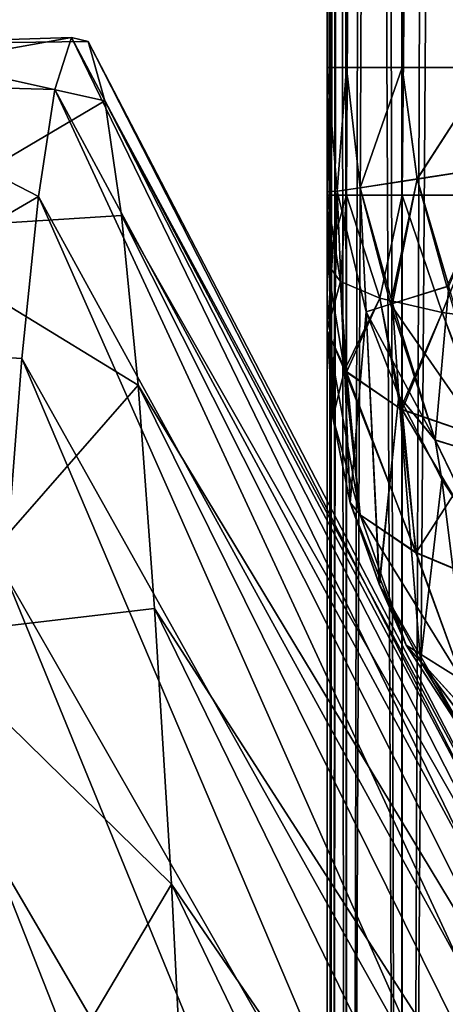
# Model space of a CAD drawing. Header units: metres. Extents: x -86 to 86, y -57 to 57.
# Tile 86 of 256: x -45.892 to -45.35, y 11.963 to 13.216. Entities that reach past the tile are written whole.
import ezdxf

# ---------------------------------------------------------------- set-up
doc = ezdxf.new("R2010")
doc.units = ezdxf.units.M
doc.layers.add('solid_125286', color=7, linetype='CONTINUOUS')

msp = doc.modelspace()

# ---------------------------------------------------------------- linework, layer by layer
at = {"layer": 'solid_125286'}
for points in [[(-45.5, 37.5, 44), (-45.5, 37.5, 43), (-45.5, 7.215435, 43)], [(-45.475674, 37.5, 42.84594), (-45.5, 7.215435, 43), (-45.5, 37.5, 43)], [(-45.5, 36.239105, 44), (-45.5, 37.5, 44), (-45.5, 7.215435, 43)], [(-45.493851, 7.215435, 42.921822), (-45.5, 7.215435, 43), (-45.475674, 37.5, 42.84594)], [(-45.5, 7.55769, 70.818245), (-45.5, 7.215435, 71), (-45.5, 37.5, 71)], [(-45.493851, 7.215435, 71.078178), (-45.5, 37.5, 71), (-45.5, 7.215435, 71)], [(-45.5, 8.069077, 70.525986), (-45.5, 7.55769, 70.818245), (-45.5, 37.5, 71)], [(-45.5, 8.891709, 70), (-45.5, 8.069077, 70.525986), (-45.5, 37.5, 71)], [(-45.5, 16.956749, 70), (-45.5, 8.891709, 70), (-45.5, 37.5, 71)], [(-45.475533, 7.215435, 71.154495), (-45.5, 37.5, 71), (-45.493851, 7.215435, 71.078178)], [(-45.475529, 37.5, 71.15451), (-45.5, 37.5, 71), (-45.475533, 7.215435, 71.154495)], [(-45.493851, 7.215435, 42.921822), (-45.475674, 37.5, 42.84594), (-45.475533, 7.215435, 42.845501)], [(-45.475533, 7.215435, 42.845501), (-45.475674, 37.5, 42.84594), (-45.404694, 37.5, 42.70636)], [(-45.475533, 7.215435, 42.845501), (-45.404694, 37.5, 42.70636), (-45.404461, 7.215435, 42.706039)], [(-45.475529, 37.5, 71.15451), (-45.475533, 7.215435, 71.154495), (-45.404476, 7.215435, 71.293938)], [(-45.475529, 37.5, 71.15451), (-45.404476, 7.215435, 71.293938), (-45.404415, 37.5, 71.294022)], [(-45.404461, 7.215435, 42.706039), (-45.404694, 37.5, 42.70636), (-45.294018, 37.5, 42.595585)], [(-45.404415, 37.5, 71.294022), (-45.404476, 7.215435, 71.293938), (-45.293888, 7.215435, 71.40451)], [(-45.404461, 7.215435, 42.706039), (-45.294018, 37.5, 42.595585), (-45.293861, 7.215435, 42.59547)], [(-45.404415, 37.5, 71.294022), (-45.293888, 7.215435, 71.40451), (-45.29364, 37.5, 71.404694)], [(-45.5, 34.978214, 44), (-45.5, 36.239105, 44), (-45.5, 7.215435, 43)], [(-45.5, 34.724342, 44.032825), (-45.5, 34.978214, 44), (-45.5, 7.215435, 43)], [(-45.5, 34.481598, 44.132057), (-45.5, 34.724342, 44.032825), (-45.5, 7.215435, 43)], [(-45.5, 34.271091, 44.292873), (-45.5, 34.481598, 44.132057), (-45.5, 7.215435, 43)], [(-45.5, 34.271091, 44.292873), (-45.5, 7.215435, 43), (-45.5, 25.021778, 44)], [(-45.475529, 13.155322, 53.154507), (-45.47554, 25.021799, 53.154476), (-45.5, 25.021778, 53)], [(-45.477917, 25.021799, 44.14695), (-45.5, 25.021778, 44), (-45.493855, 8.891709, 44.078163)], [(-45.477917, 25.021799, 62.14695), (-45.5, 25.021778, 62), (-45.475529, 12.992786, 62.154507)], [(-45.477917, 25.021797, 60.85305), (-45.5, 13.155322, 61), (-45.5, 19.088554, 61)], [(-45.475529, 13.155322, 60.84549), (-45.5, 13.155322, 61), (-45.477917, 25.021797, 60.85305)], [(-45.47554, 25.021797, 51.845528), (-45.5, 12.992786, 52), (-45.5, 19.007286, 52)], [(-45.47554, 25.021797, 51.845528), (-45.475525, 12.992786, 51.845486), (-45.5, 12.992786, 52)], [(-45.477917, 25.021797, 69.85305), (-45.5, 8.891709, 70), (-45.5, 16.956749, 70)], [(-45.493855, 8.891709, 69.921837), (-45.5, 8.891709, 70), (-45.477917, 25.021797, 69.85305)], [(-45.475529, 13.155322, 53.154507), (-45.5, 25.021778, 53), (-45.5, 19.088551, 53)], [(-45.5, 7.215435, 43), (-45.5, 16.956745, 44), (-45.5, 25.021778, 44)], [(-45.493855, 8.891709, 44.078163), (-45.5, 25.021778, 44), (-45.5, 16.956745, 44)], [(-45.475529, 12.992786, 62.154507), (-45.5, 25.021778, 62), (-45.5, 19.007282, 62)], [(-45.477917, 25.021799, 44.14695), (-45.493855, 8.891709, 44.078163), (-45.47554, 8.891709, 44.154472)], [(-45.493855, 8.891709, 69.921837), (-45.477917, 25.021797, 69.85305), (-45.47554, 8.891709, 69.845528)], [(-45.406769, 25.021799, 62.290756), (-45.477917, 25.021799, 62.14695), (-45.475529, 12.992786, 62.154507)], [(-45.477917, 25.021799, 44.14695), (-45.47554, 8.891709, 44.154472), (-45.404503, 8.891709, 44.2939)], [(-45.406769, 25.021799, 44.290756), (-45.477917, 25.021799, 44.14695), (-45.404503, 8.891709, 44.2939)], [(-45.47554, 8.891709, 69.845528), (-45.477917, 25.021797, 69.85305), (-45.406769, 25.021797, 69.709244)], [(-45.475529, 13.155322, 60.84549), (-45.477917, 25.021797, 60.85305), (-45.406769, 25.021797, 60.709244)], [(-45.475529, 13.155322, 53.154507), (-45.404484, 25.021799, 53.293926), (-45.47554, 25.021799, 53.154476)], [(-45.47554, 8.891709, 69.845528), (-45.406769, 25.021797, 69.709244), (-45.404488, 8.891709, 69.706078)], [(-45.47554, 25.021797, 51.845528), (-45.404503, 25.021797, 51.7061), (-45.475525, 12.992786, 51.845486)], [(-45.406769, 25.021799, 62.290756), (-45.475529, 12.992786, 62.154507), (-45.404507, 12.992786, 62.293892)], [(-45.475529, 13.155322, 53.154507), (-45.404507, 13.155322, 53.293892), (-45.404484, 25.021799, 53.293926)], [(-45.404507, 13.155322, 60.706108), (-45.475529, 13.155322, 60.84549), (-45.406769, 25.021797, 60.709244)], [(-45.404503, 25.021797, 51.7061), (-45.404499, 12.992786, 51.706093), (-45.475525, 12.992786, 51.845486)], [(-45.406769, 25.021799, 62.290756), (-45.404507, 12.992786, 62.293892), (-45.293892, 12.992786, 62.404507)], [(-45.2939, 25.021799, 62.404503), (-45.406769, 25.021799, 62.290756), (-45.293892, 12.992786, 62.404507)], [(-45.406769, 25.021799, 44.290756), (-45.404503, 8.891709, 44.2939), (-45.293922, 8.891709, 44.404484)], [(-45.2939, 25.021799, 44.404503), (-45.406769, 25.021799, 44.290756), (-45.293922, 8.891709, 44.404484)], [(-45.404488, 8.891709, 69.706078), (-45.406769, 25.021797, 69.709244), (-45.293922, 25.021797, 69.595512)], [(-45.404507, 13.155322, 60.706108), (-45.406769, 25.021797, 60.709244), (-45.293922, 25.021797, 60.595512)], [(-45.404507, 13.155322, 53.293892), (-45.293892, 13.155322, 53.40451), (-45.404484, 25.021799, 53.293926)], [(-45.293892, 13.155322, 60.59549), (-45.404507, 13.155322, 60.706108), (-45.293922, 25.021797, 60.595512)], [(-45.404503, 25.021797, 51.7061), (-45.290352, 25.021797, 51.592945), (-45.404499, 12.992786, 51.706093)], [(-45.290352, 25.021797, 51.592945), (-45.29388, 12.992786, 51.595482), (-45.404499, 12.992786, 51.706093)], [(-45.404488, 8.891709, 69.706078), (-45.293922, 25.021797, 69.595512), (-45.2939, 8.891709, 69.595497)], [(-45.293892, 13.155322, 53.40451), (-45.290352, 25.021799, 53.407059), (-45.404484, 25.021799, 53.293926)], [(-45.5, 19.007282, 62), (-45.5, 19.088554, 61), (-45.5, 13.155322, 61)], [(-45.5, 19.007286, 52), (-45.5, 13.155322, 53), (-45.5, 19.088551, 53)], [(-45.475529, 13.155322, 53.154507), (-45.5, 19.088551, 53), (-45.5, 13.155322, 53)], [(-45.5, 19.007286, 52), (-45.5, 12.992786, 52), (-45.5, 13.155322, 53)], [(-45.5, 19.007282, 62), (-45.5, 13.155322, 61), (-45.5, 12.996995, 61.487831)], [(-45.5, 12.992786, 62), (-45.5, 19.007282, 62), (-45.5, 12.996995, 61.487831)], [(-45.475529, 12.992786, 62.154507), (-45.5, 19.007282, 62), (-45.5, 12.992786, 62)], [(-45.5, 8.069077, 43.47401), (-45.5, 8.891709, 44), (-45.5, 16.956745, 44)], [(-45.493855, 8.891709, 44.078163), (-45.5, 16.956745, 44), (-45.5, 8.891709, 44)], [(-45.5, 7.557684, 43.181751), (-45.5, 8.069077, 43.47401), (-45.5, 16.956745, 44)], [(-45.5, 7.215435, 43), (-45.5, 7.557684, 43.181751), (-45.5, 16.956745, 44)], [(-45.825623, 13.19341, 20.582939), (-46.147781, 13.135795, 19.699656), (-46.105347, 13.184452, 21.640495)], [(-45.825623, 13.19341, 20.582939), (-45.846748, 13.127446, 19.617912), (-46.147781, 13.135795, 19.699656)], [(-45.804367, 13.188528, 21.550203), (-45.825623, 13.19341, 20.582939), (-46.105347, 13.184452, 21.640495)], [(-45.783085, 13.112827, 22.514513), (-45.804367, 13.188528, 21.550203), (-46.105347, 13.184452, 21.640495)], [(-45.307812, 12.127826, 19.936516), (-45.846748, 13.127446, 19.617912), (-45.825623, 13.19341, 20.582939)], [(-45.285839, 12.17356, 20.861683), (-45.825623, 13.19341, 20.582939), (-45.804367, 13.188528, 21.550203)], [(-45.285839, 12.17356, 20.861683), (-45.307812, 12.127826, 19.936516), (-45.825623, 13.19341, 20.582939)], [(-45.263863, 12.149081, 21.78779), (-45.804367, 13.188528, 21.550203), (-45.783085, 13.112827, 22.514513)], [(-45.263863, 12.149081, 21.78779), (-45.285839, 12.17356, 20.861683), (-45.804367, 13.188528, 21.550203)], [(-45.783085, 13.112827, 22.514513), (-46.105347, 13.184452, 21.640495), (-46.062706, 12.947897, 23.56748)], [(-45.487526, 12.997766, 60.976967), (-45.5, 12.996995, 61.487831), (-45.5, 13.155322, 61)], [(-45.475529, 13.155322, 60.84549), (-45.487526, 12.997766, 60.976967), (-45.5, 13.155322, 61)], [(-45.5, 12.992786, 52), (-45.5, 12.996995, 52.512169), (-45.5, 13.155322, 53)], [(-45.49279, 12.70966, 52.076065), (-45.5, 13.155322, 53), (-45.5, 12.996995, 52.512169)], [(-45.48753, 12.997775, 53.023037), (-45.475529, 13.155322, 53.154507), (-45.5, 13.155322, 53)], [(-45.49279, 12.70966, 52.076065), (-45.48753, 12.997775, 53.023037), (-45.5, 13.155322, 53)], [(-45.48753, 12.997775, 53.023037), (-45.457912, 13.002292, 53.171932), (-45.475529, 13.155322, 53.154507)], [(-45.457909, 13.002284, 60.828068), (-45.487526, 12.997766, 60.976967), (-45.475529, 13.155322, 60.84549)], [(-45.457912, 13.002292, 53.171932), (-45.404507, 13.155322, 53.293892), (-45.475529, 13.155322, 53.154507)], [(-45.457909, 13.002284, 60.828068), (-45.475529, 13.155322, 60.84549), (-45.404507, 13.155322, 60.706108)], [(-45.457912, 13.002292, 53.171932), (-45.385468, 13.013342, 53.304966), (-45.404507, 13.155322, 53.293892)], [(-45.385468, 13.013334, 60.695034), (-45.457909, 13.002284, 60.828068), (-45.404507, 13.155322, 60.706108)], [(-45.385468, 13.013342, 53.304966), (-45.293892, 13.155322, 53.40451), (-45.404507, 13.155322, 53.293892)], [(-45.385468, 13.013334, 60.695034), (-45.404507, 13.155322, 60.706108), (-45.293892, 13.155322, 60.59549)], [(-45.385468, 13.013342, 53.304966), (-45.276882, 13.029904, 53.409859), (-45.293892, 13.155322, 53.40451)], [(-45.276882, 13.029898, 60.590141), (-45.385468, 13.013334, 60.695034), (-45.293892, 13.155322, 60.59549)], [(-45.867764, 12.990991, 18.660309), (-46.190273, 12.802979, 17.786943), (-46.147781, 13.135795, 19.699656)], [(-45.846748, 13.127446, 19.617912), (-45.867764, 12.990991, 18.660309), (-46.147781, 13.135795, 19.699656)], [(-45.329781, 12.012175, 19.017775), (-45.867764, 12.990991, 18.660309), (-45.846748, 13.127446, 19.617912)], [(-45.307812, 12.127826, 19.936516), (-45.329781, 12.012175, 19.017775), (-45.846748, 13.127446, 19.617912)], [(-45.762016, 12.966714, 23.470692), (-45.783085, 13.112827, 22.514513), (-46.062706, 12.947897, 23.56748)], [(-45.241882, 12.054138, 22.709259), (-45.783085, 13.112827, 22.514513), (-45.762016, 12.966714, 23.470692)], [(-45.241882, 12.054138, 22.709259), (-45.263863, 12.149081, 21.78779), (-45.783085, 13.112827, 22.514513)], [(-45.345303, 12.877113, 53.315685), (-45.276882, 13.029904, 53.409859), (-45.385468, 13.013342, 53.304966)], [(-45.347553, 12.87641, 60.687233), (-45.385468, 13.013334, 60.695034), (-45.276882, 13.029898, 60.590141)], [(-45.417088, 12.854675, 53.188877), (-45.385468, 13.013342, 53.304966), (-45.457912, 13.002292, 53.171932)], [(-45.419594, 12.853892, 60.817688), (-45.457909, 13.002284, 60.828068), (-45.385468, 13.013334, 60.695034)], [(-45.347553, 12.87641, 60.687233), (-45.419594, 12.853892, 60.817688), (-45.385468, 13.013334, 60.695034)], [(-45.417088, 12.854675, 53.188877), (-45.345303, 12.877113, 53.315685), (-45.385468, 13.013342, 53.304966)], [(-45.450447, 12.844246, 53.045731), (-45.457912, 13.002292, 53.171932), (-45.48753, 12.997775, 53.023037)], [(-45.457909, 13.002284, 60.828068), (-45.450459, 12.844243, 60.954269), (-45.487526, 12.997766, 60.976967)], [(-45.450447, 12.844246, 53.045731), (-45.417088, 12.854675, 53.188877), (-45.457912, 13.002292, 53.171932)], [(-45.419594, 12.853892, 60.817688), (-45.450459, 12.844243, 60.954269), (-45.457909, 13.002284, 60.828068)], [(-45.867764, 12.990991, 18.660309), (-45.888943, 12.784779, 17.715271), (-46.190273, 12.802979, 17.786943)], [(-45.351746, 11.826885, 18.110676), (-45.888943, 12.784779, 17.715271), (-45.867764, 12.990991, 18.660309)], [(-45.329781, 12.012175, 19.017775), (-45.351746, 11.826885, 18.110676), (-45.867764, 12.990991, 18.660309)], [(-45.487526, 12.997766, 60.976967), (-45.5, 12.820587, 61.96941), (-45.5, 12.996995, 61.487831)], [(-45.487526, 12.997766, 60.976967), (-45.492741, 12.70932, 61.923687), (-45.5, 12.820587, 61.96941)], [(-45.5, 12.992786, 62), (-45.5, 12.996995, 61.487831), (-45.5, 12.820587, 61.96941)], [(-45.5, 12.905329, 52.007717), (-45.5, 12.820587, 52.03059), (-45.5, 12.996995, 52.512169)], [(-45.49279, 12.70966, 52.076065), (-45.5, 12.996995, 52.512169), (-45.5, 12.820587, 52.03059)], [(-45.5, 12.992786, 52), (-45.5, 12.905329, 52.007717), (-45.5, 12.996995, 52.512169)], [(-45.5, 12.90534, 61.992287), (-45.5, 12.992786, 62), (-45.5, 12.820587, 61.96941)], [(-45.475525, 12.992786, 51.845486), (-45.5, 12.905329, 52.007717), (-45.5, 12.992786, 52)], [(-45.482964, 12.882692, 51.880295), (-45.5, 12.905329, 52.007717), (-45.475525, 12.992786, 51.845486)], [(-45.482964, 12.882706, 62.119709), (-45.5, 12.992786, 62), (-45.5, 12.90534, 61.992287)], [(-45.482964, 12.882706, 62.119709), (-45.475529, 12.992786, 62.154507), (-45.5, 12.992786, 62)], [(-45.470818, 12.601355, 52.128582), (-45.48753, 12.997775, 53.023037), (-45.49279, 12.70966, 52.076065)], [(-45.487526, 12.997766, 60.976967), (-45.470684, 12.60091, 61.871101), (-45.492741, 12.70932, 61.923687)], [(-45.470818, 12.601355, 52.128582), (-45.450447, 12.844246, 53.045731), (-45.48753, 12.997775, 53.023037)], [(-45.487526, 12.997766, 60.976967), (-45.450459, 12.844243, 60.954269), (-45.470684, 12.60091, 61.871101)], [(-45.482964, 12.882706, 62.119709), (-45.433014, 12.861615, 62.238441), (-45.475529, 12.992786, 62.154507)], [(-45.433014, 12.861599, 51.761562), (-45.482964, 12.882692, 51.880295), (-45.475525, 12.992786, 51.845486)], [(-45.433014, 12.861615, 62.238441), (-45.404507, 12.992786, 62.293892), (-45.475529, 12.992786, 62.154507)], [(-45.433014, 12.861599, 51.761562), (-45.475525, 12.992786, 51.845486), (-45.404499, 12.992786, 51.706093)], [(-45.433014, 12.861615, 62.238441), (-45.353554, 12.843504, 62.340397), (-45.404507, 12.992786, 62.293892)], [(-45.353554, 12.843486, 51.659607), (-45.433014, 12.861599, 51.761562), (-45.404499, 12.992786, 51.706093)], [(-45.353554, 12.843504, 62.340397), (-45.293892, 12.992786, 62.404507), (-45.404507, 12.992786, 62.293892)], [(-45.353554, 12.843486, 51.659607), (-45.404499, 12.992786, 51.706093), (-45.29388, 12.992786, 51.595482)], [(-45.353554, 12.843504, 62.340397), (-45.25, 12.829607, 62.418633), (-45.293892, 12.992786, 62.404507)], [(-45.25, 12.829587, 51.581371), (-45.353554, 12.843486, 51.659607), (-45.29388, 12.992786, 51.595482)], [(-45.740948, 12.750973, 24.413605), (-45.762016, 12.966714, 23.470692), (-46.062706, 12.947897, 23.56748)], [(-45.219906, 11.889038, 23.620762), (-45.762016, 12.966714, 23.470692), (-45.740948, 12.750973, 24.413605)], [(-45.219906, 11.889038, 23.620762), (-45.241882, 12.054138, 22.709259), (-45.762016, 12.966714, 23.470692)], [(-45.740948, 12.750973, 24.413605), (-46.062706, 12.947897, 23.56748), (-46.020386, 12.431249, 25.438925)], [(-45.477928, 12.770106, 62.107384), (-45.5, 12.90534, 61.992287), (-45.5, 12.820587, 61.96941)], [(-45.482964, 12.882706, 62.119709), (-45.5, 12.90534, 61.992287), (-45.477928, 12.770106, 62.107384)], [(-45.482964, 12.882692, 51.880295), (-45.5, 12.820587, 52.03059), (-45.5, 12.905329, 52.007717)], [(-45.482964, 12.882692, 51.880295), (-45.47554, 12.767389, 51.885571), (-45.5, 12.820587, 52.03059)], [(-45.482964, 12.882706, 62.119709), (-45.477928, 12.770106, 62.107384), (-45.433014, 12.861615, 62.238441)], [(-45.433014, 12.861599, 51.761562), (-45.47554, 12.767389, 51.885571), (-45.482964, 12.882692, 51.880295)], [(-45.281948, 12.656296, 60.739662), (-45.419594, 12.853892, 60.817688), (-45.347553, 12.87641, 60.687233)], [(-45.362438, 12.680881, 53.139088), (-45.345303, 12.877113, 53.315685), (-45.417088, 12.854675, 53.188877)], [(-45.362438, 12.680881, 53.139088), (-45.28159, 12.656094, 53.26062), (-45.345303, 12.877113, 53.315685)], [(-45.433014, 12.861615, 62.238441), (-45.477928, 12.770106, 62.107384), (-45.406788, 12.720715, 62.242451)], [(-45.433014, 12.861599, 51.761562), (-45.40451, 12.719372, 51.754677), (-45.47554, 12.767389, 51.885571)], [(-45.433014, 12.861615, 62.238441), (-45.406788, 12.720715, 62.242451), (-45.353554, 12.843504, 62.340397)], [(-45.353554, 12.843486, 51.659607), (-45.40451, 12.719372, 51.754677), (-45.433014, 12.861599, 51.761562)], [(-45.362759, 12.681318, 60.861164), (-45.450459, 12.844243, 60.954269), (-45.419594, 12.853892, 60.817688)], [(-45.408951, 12.737263, 53.058731), (-45.417088, 12.854675, 53.188877), (-45.450447, 12.844246, 53.045731)], [(-45.281948, 12.656296, 60.739662), (-45.362759, 12.681318, 60.861164), (-45.419594, 12.853892, 60.817688)], [(-45.408951, 12.737263, 53.058731), (-45.362438, 12.680881, 53.139088), (-45.417088, 12.854675, 53.188877)], [(-45.433723, 12.49735, 52.187294), (-45.450447, 12.844246, 53.045731), (-45.470818, 12.601355, 52.128582)], [(-45.450459, 12.844243, 60.954269), (-45.433567, 12.496997, 61.812469), (-45.470684, 12.60091, 61.871101)], [(-45.450459, 12.844243, 60.954269), (-45.409012, 12.737409, 60.941261), (-45.433567, 12.496997, 61.812469)], [(-45.362759, 12.681318, 60.861164), (-45.409012, 12.737409, 60.941261), (-45.450459, 12.844243, 60.954269)], [(-45.433723, 12.49735, 52.187294), (-45.408951, 12.737263, 53.058731), (-45.450447, 12.844246, 53.045731)], [(-45.353554, 12.843504, 62.340397), (-45.406788, 12.720715, 62.242451), (-45.293919, 12.68175, 62.349327)], [(-45.353554, 12.843486, 51.659607), (-45.290794, 12.680504, 51.648727), (-45.40451, 12.719372, 51.754677)], [(-45.353554, 12.843504, 62.340397), (-45.293919, 12.68175, 62.349327), (-45.25, 12.829607, 62.418633)], [(-45.25, 12.829587, 51.581371), (-45.290794, 12.680504, 51.648727), (-45.353554, 12.843486, 51.659607)], [(-45.477928, 12.770106, 62.107384), (-45.5, 12.820587, 61.96941), (-45.492741, 12.70932, 61.923687)], [(-45.458076, 12.585955, 51.973385), (-45.49279, 12.70966, 52.076065), (-45.5, 12.820587, 52.03059)], [(-45.47554, 12.767389, 51.885571), (-45.458076, 12.585955, 51.973385), (-45.5, 12.820587, 52.03059)], [(-45.888943, 12.784779, 17.715271), (-45.910236, 12.509914, 16.78787), (-46.190273, 12.802979, 17.786943)], [(-45.373714, 11.57283, 17.220251), (-45.910236, 12.509914, 16.78787), (-45.888943, 12.784779, 17.715271)], [(-45.351746, 11.826885, 18.110676), (-45.373714, 11.57283, 17.220251), (-45.888943, 12.784779, 17.715271)], [(-45.477928, 12.770106, 62.107384), (-45.492741, 12.70932, 61.923687), (-45.457954, 12.585924, 62.027145)], [(-45.477928, 12.770106, 62.107384), (-45.386803, 12.537674, 62.162193), (-45.406788, 12.720715, 62.242451)], [(-45.477928, 12.770106, 62.107384), (-45.457954, 12.585924, 62.027145), (-45.386803, 12.537674, 62.162193)], [(-45.387035, 12.537514, 51.838367), (-45.458076, 12.585955, 51.973385), (-45.47554, 12.767389, 51.885571)], [(-45.40451, 12.719372, 51.754677), (-45.387035, 12.537514, 51.838367), (-45.47554, 12.767389, 51.885571)], [(-45.719788, 12.466762, 25.338186), (-45.740948, 12.750973, 24.413605), (-46.020386, 12.431249, 25.438925)], [(-45.197926, 11.65512, 24.517393), (-45.740948, 12.750973, 24.413605), (-45.719788, 12.466762, 25.338186)], [(-45.197926, 11.65512, 24.517393), (-45.219906, 11.889038, 23.620762), (-45.740948, 12.750973, 24.413605)], [(-45.381378, 12.399403, 52.251392), (-45.408951, 12.737263, 53.058731), (-45.433723, 12.49735, 52.187294)], [(-45.409012, 12.737409, 60.941261), (-45.381275, 12.39922, 61.748543), (-45.433567, 12.496997, 61.812469)], [(-45.409012, 12.737409, 60.941261), (-45.353996, 12.630818, 60.935478), (-45.381275, 12.39922, 61.748543)], [(-45.362759, 12.681318, 60.861164), (-45.353996, 12.630818, 60.935478), (-45.409012, 12.737409, 60.941261)], [(-45.408951, 12.737263, 53.058731), (-45.353874, 12.630599, 53.064503), (-45.362438, 12.680881, 53.139088)], [(-45.381378, 12.399403, 52.251392), (-45.353874, 12.630599, 53.064503), (-45.408951, 12.737263, 53.058731)], [(-45.406788, 12.720715, 62.242451), (-45.386803, 12.537674, 62.162193), (-45.293919, 12.68175, 62.349327)], [(-45.266418, 12.486912, 51.735985), (-45.387035, 12.537514, 51.838367), (-45.40451, 12.719372, 51.754677)], [(-45.290794, 12.680504, 51.648727), (-45.266418, 12.486912, 51.735985), (-45.40451, 12.719372, 51.754677)], [(-45.458076, 12.585955, 51.973385), (-45.470818, 12.601355, 52.128582), (-45.49279, 12.70966, 52.076065)], [(-45.457954, 12.585924, 62.027145), (-45.492741, 12.70932, 61.923687), (-45.470684, 12.60091, 61.871101)], [(-45.386803, 12.537674, 62.162193), (-45.26614, 12.487367, 62.264587), (-45.293919, 12.68175, 62.349327)], [(-45.362759, 12.681318, 60.861164), (-45.29303, 12.537241, 60.936829), (-45.353996, 12.630818, 60.935478)], [(-45.281948, 12.656296, 60.739662), (-45.29303, 12.537241, 60.936829), (-45.362759, 12.681318, 60.861164)], [(-45.362438, 12.680881, 53.139088), (-45.292473, 12.536468, 53.063118), (-45.28159, 12.656094, 53.26062)], [(-45.353874, 12.630599, 53.064503), (-45.292473, 12.536468, 53.063118), (-45.362438, 12.680881, 53.139088)], [(-45.313869, 12.309288, 52.319965), (-45.353874, 12.630599, 53.064503), (-45.381378, 12.399403, 52.251392)], [(-45.353996, 12.630818, 60.935478), (-45.313904, 12.309305, 61.680126), (-45.381275, 12.39922, 61.748543)], [(-45.353996, 12.630818, 60.935478), (-45.29303, 12.537241, 60.936829), (-45.313904, 12.309305, 61.680126)], [(-45.313869, 12.309288, 52.319965), (-45.292473, 12.536468, 53.063118), (-45.353874, 12.630599, 53.064503)], [(-45.399536, 12.420103, 52.066914), (-45.433723, 12.49735, 52.187294), (-45.470818, 12.601355, 52.128582)], [(-45.458076, 12.585955, 51.973385), (-45.399536, 12.420103, 52.066914), (-45.470818, 12.601355, 52.128582)], [(-45.39946, 12.420094, 61.933643), (-45.470684, 12.60091, 61.871101), (-45.433567, 12.496997, 61.812469)], [(-45.457954, 12.585924, 62.027145), (-45.470684, 12.60091, 61.871101), (-45.39946, 12.420094, 61.933643)], [(-45.327919, 12.374821, 51.932373), (-45.399536, 12.420103, 52.066914), (-45.458076, 12.585955, 51.973385)], [(-45.387035, 12.537514, 51.838367), (-45.327919, 12.374821, 51.932373), (-45.458076, 12.585955, 51.973385)], [(-45.457954, 12.585924, 62.027145), (-45.327774, 12.37501, 62.068241), (-45.386803, 12.537674, 62.162193)], [(-45.457954, 12.585924, 62.027145), (-45.39946, 12.420094, 61.933643), (-45.327774, 12.37501, 62.068241)], [(-45.266418, 12.486912, 51.735985), (-45.327919, 12.374821, 51.932373), (-45.387035, 12.537514, 51.838367)], [(-45.386803, 12.537674, 62.162193), (-45.327774, 12.37501, 62.068241), (-45.26614, 12.487367, 62.264587)], [(-45.395676, 11.252005, 16.351738), (-45.931446, 12.167875, 15.883084), (-45.910236, 12.509914, 16.78787)], [(-45.373714, 11.57283, 17.220251), (-45.395676, 11.252005, 16.351738), (-45.910236, 12.509914, 16.78787)], [(-45.308708, 12.279882, 52.16692), (-45.381378, 12.399403, 52.251392), (-45.433723, 12.49735, 52.187294)], [(-45.399536, 12.420103, 52.066914), (-45.308708, 12.279882, 52.16692), (-45.433723, 12.49735, 52.187294)], [(-45.39946, 12.420094, 61.933643), (-45.433567, 12.496997, 61.812469), (-45.381275, 12.39922, 61.748543)], [(-45.698475, 12.115606, 26.239473), (-45.719788, 12.466762, 25.338186), (-46.020386, 12.431249, 25.438925)], [(-45.175938, 11.353917, 25.393892), (-45.719788, 12.466762, 25.338186), (-45.698475, 12.115606, 26.239473)], [(-45.175938, 11.353917, 25.393892), (-45.197926, 11.65512, 24.517393), (-45.719788, 12.466762, 25.338186)], [(-45.698475, 12.115606, 26.239473), (-46.020386, 12.431249, 25.438925), (-45.977673, 11.645682, 27.214344)], [(-45.237141, 12.240421, 52.032223), (-45.308708, 12.279882, 52.16692), (-45.399536, 12.420103, 52.066914)], [(-45.327919, 12.374821, 51.932373), (-45.237141, 12.240421, 52.032223), (-45.399536, 12.420103, 52.066914)], [(-45.39946, 12.420094, 61.933643), (-45.381275, 12.39922, 61.748543), (-45.308685, 12.279883, 61.833664)], [(-45.39946, 12.420094, 61.933643), (-45.237091, 12.240618, 61.96843), (-45.327774, 12.37501, 62.068241)], [(-45.39946, 12.420094, 61.933643), (-45.308685, 12.279883, 61.833664), (-45.237091, 12.240618, 61.96843)], [(-45.308708, 12.279882, 52.16692), (-45.313869, 12.309288, 52.319965), (-45.381378, 12.399403, 52.251392)], [(-45.308685, 12.279883, 61.833664), (-45.381275, 12.39922, 61.748543), (-45.313904, 12.309305, 61.680126)], [(-45.417637, 10.866493, 15.51021), (-45.952503, 11.760497, 15.005777), (-45.931446, 12.167875, 15.883084)], [(-45.395676, 11.252005, 16.351738), (-45.417637, 10.866493, 15.51021), (-45.931446, 12.167875, 15.883084)], [(-45.677303, 11.699393, 27.112625), (-45.698475, 12.115606, 26.239473), (-45.977673, 11.645682, 27.214344)], [(-45.15395, 10.986996, 26.24498), (-45.698475, 12.115606, 26.239473), (-45.677303, 11.699393, 27.112625)], [(-45.15395, 10.986996, 26.24498), (-45.175938, 11.353917, 25.393892), (-45.698475, 12.115606, 26.239473)], [(-45.307133, 11.637115, 17.670662), (-45.351746, 11.826885, 18.110676), (-45.329781, 12.012175, 19.017775)]]:
    msp.add_3dface(points, dxfattribs=at)

doc.saveas('drawing.dxf')
